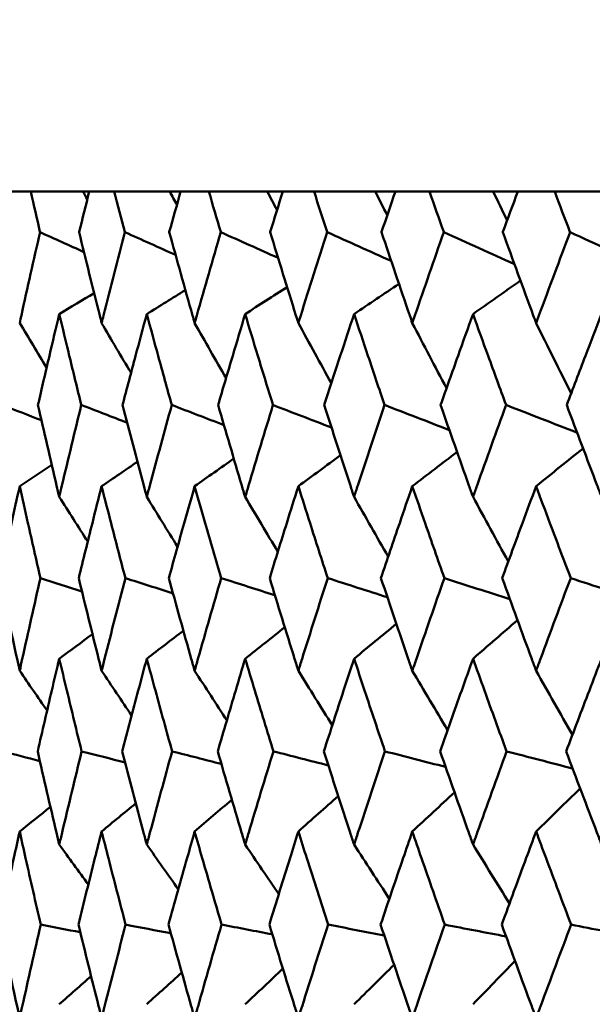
# Model space of a CAD drawing. Header units: millimetres. Extents: x 172 to 1631, y 500 to 2693.
# Tile 46 of 218: x 415.8 to 419.46, y 733.5 to 739.8. Entities that reach past the tile are written whole.
import ezdxf

# ---------------------------------------------------------------- set-up
doc = ezdxf.new("R2010")
doc.units = ezdxf.units.MM
doc.header["$LTSCALE"] = 10
doc.layers.add('Widoczne (ISO)', color=7, linetype='Continuous', lineweight=50)

msp = doc.modelspace()

# ---------------------------------------------------------------- linework, layer by layer
at = {"layer": 'Widoczne (ISO)'}
for p, q in [((415.8729, 738.6986), (415.733, 738.6986)), ((415.8729, 738.6986), (416.2065, 738.6986)), ((416.2065, 738.6986), (416.2464, 738.6986)), ((416.407, 738.6986), (416.2464, 738.6986)), ((416.407, 738.6986), (416.7613, 738.6986)), ((416.7613, 738.6986), (416.8309, 738.6986)), ((417.0114, 738.6986), (416.8309, 738.6986)), ((417.0114, 738.6986), (417.385, 738.6986)), ((417.385, 738.6986), (417.484, 738.6986)), ((417.6838, 738.6986), (417.484, 738.6986)), ((417.6838, 738.6986), (418.0752, 738.6986)), ((418.0752, 738.6986), (418.2033, 738.6986)), ((418.4215, 738.6986), (418.2033, 738.6986)), ((418.4215, 738.6986), (418.8292, 738.6986)), ((418.8292, 738.6986), (418.9858, 738.6986)), ((419.2217, 738.6986), (418.9858, 738.6986)), ((419.2217, 738.6986), (419.6439, 738.6986))]:
    msp.add_line(p, q, dxfattribs=at)
msp.add_circle((434.2343, 768.6986), 50, dxfattribs=at)
for points, knots in [([(415.9323, 738.4393), (415.9322, 738.4399), (415.9321, 738.4404), (415.9121, 738.5268), (415.8925, 738.6127), (415.8729, 738.6986)], [0.02951568, 0.02951568, 0.02951568, 0.02951568, 0.02969929, 0.02969929, 0.05939589, 0.05939589, 0.05939589, 0.05939589]), ([(416.2464, 738.6986), (416.2249, 738.6127), (416.2036, 738.5268), (416.1823, 738.4404), (416.1821, 738.4399), (416.182, 738.4393)], [0, 0, 0, 0, 0.02969567, 0.02969567, 0.02988021, 0.02988021, 0.02988021, 0.02988021]), ([(416.4748, 738.4393), (416.4747, 738.4399), (416.4745, 738.4404), (416.4518, 738.5268), (416.4293, 738.6127), (416.407, 738.6986)], [0.02951568, 0.02951568, 0.02951568, 0.02951568, 0.02969929, 0.02969929, 0.05939589, 0.05939589, 0.05939589, 0.05939589]), ([(416.8309, 738.6986), (416.8066, 738.6127), (416.7826, 738.5268), (416.7585, 738.4404), (416.7583, 738.4399), (416.7582, 738.4393)], [0, 0, 0, 0, 0.02969567, 0.02969567, 0.02988021, 0.02988021, 0.02988021, 0.02988021]), ([(417.0874, 738.4393), (417.0873, 738.4399), (417.0871, 738.4404), (417.0616, 738.5268), (417.0365, 738.6127), (417.0114, 738.6986)], [0.02951568, 0.02951568, 0.02951568, 0.02951568, 0.02969929, 0.02969929, 0.05939589, 0.05939589, 0.05939589, 0.05939589]), ([(417.484, 738.6986), (417.4572, 738.6127), (417.4304, 738.5268), (417.4037, 738.4404), (417.4035, 738.4399), (417.4034, 738.4393)], [0, 0, 0, 0, 0.02969567, 0.02969567, 0.02988021, 0.02988021, 0.02988021, 0.02988021]), ([(417.7677, 738.4393), (417.7675, 738.4399), (417.7673, 738.4404), (417.7392, 738.5268), (417.7115, 738.6127), (417.6838, 738.6986)], [0.02951568, 0.02951568, 0.02951568, 0.02951568, 0.02969929, 0.02969929, 0.05939589, 0.05939589, 0.05939589, 0.05939589]), ([(418.2033, 738.6986), (418.1739, 738.6127), (418.1446, 738.5268), (418.1153, 738.4404), (418.1151, 738.4399), (418.1149, 738.4393)], [0, 0, 0, 0, 0.02969567, 0.02969567, 0.02988021, 0.02988021, 0.02988021, 0.02988021]), ([(418.5129, 738.4393), (418.5127, 738.4399), (418.5125, 738.4404), (418.482, 738.5268), (418.4517, 738.6127), (418.4215, 738.6986)], [0.02951568, 0.02951568, 0.02951568, 0.02951568, 0.02969929, 0.02969929, 0.05939589, 0.05939589, 0.05939589, 0.05939589]), ([(418.9858, 738.6986), (418.954, 738.6127), (418.9223, 738.5268), (418.8905, 738.4404), (418.8903, 738.4399), (418.8901, 738.4393)], [0, 0, 0, 0, 0.02969567, 0.02969567, 0.02988021, 0.02988021, 0.02988021, 0.02988021]), ([(419.3202, 738.4393), (419.32, 738.4399), (419.3198, 738.4404), (419.2868, 738.5268), (419.2542, 738.6127), (419.2217, 738.6986)], [0.02951568, 0.02951568, 0.02951568, 0.02951568, 0.02969929, 0.02969929, 0.05939589, 0.05939589, 0.05939589, 0.05939589]), ([(415.8022, 737.8583), (415.8058, 737.8745), (415.8093, 737.8908), (415.852, 738.0845), (415.8918, 738.2619), (415.9323, 738.4393)], [0.0853813, 0.0853813, 0.0853813, 0.0853813, 0.09097809, 0.09097809, 0.15214536, 0.15214536, 0.15214536, 0.15214536]), ([(416.182, 738.4393), (416.2252, 738.262), (416.2691, 738.0847), (416.3178, 737.891), (416.3219, 737.8746), (416.326, 737.8583)], [0.0297954, 0.0297954, 0.0297954, 0.0297954, 0.09092493, 0.09092493, 0.09655955, 0.09655955, 0.09655955, 0.09655955]), ([(416.326, 737.8583), (416.3301, 737.8745), (416.3342, 737.8908), (416.3831, 738.0845), (416.4286, 738.2619), (416.4748, 738.4393)], [0.0853813, 0.0853813, 0.0853813, 0.0853813, 0.09097809, 0.09097809, 0.15214536, 0.15214536, 0.15214536, 0.15214536]), ([(416.7582, 738.4393), (416.807, 738.262), (416.8565, 738.0847), (416.9112, 737.891), (416.9158, 737.8746), (416.9205, 737.8583)], [0.0297954, 0.0297954, 0.0297954, 0.0297954, 0.09092493, 0.09092493, 0.09655955, 0.09655955, 0.09655955, 0.09655955]), ([(416.9205, 737.8583), (416.9251, 737.8745), (416.9297, 737.8908), (416.9847, 738.0845), (417.0357, 738.2619), (417.0874, 738.4393)], [0.0853813, 0.0853813, 0.0853813, 0.0853813, 0.09097809, 0.09097809, 0.15214536, 0.15214536, 0.15214536, 0.15214536]), ([(417.4034, 738.4393), (417.4576, 738.262), (417.5124, 738.0847), (417.573, 737.891), (417.5781, 737.8746), (417.5833, 737.8583)], [0.0297954, 0.0297954, 0.0297954, 0.0297954, 0.09092493, 0.09092493, 0.09655955, 0.09655955, 0.09655955, 0.09655955]), ([(417.5833, 737.8583), (417.5884, 737.8745), (417.5934, 737.8908), (417.6543, 738.0845), (417.7107, 738.2619), (417.7677, 738.4393)], [0.0853813, 0.0853813, 0.0853813, 0.0853813, 0.09097809, 0.09097809, 0.15214536, 0.15214536, 0.15214536, 0.15214536]), ([(418.1149, 738.4393), (418.1744, 738.262), (418.2344, 738.0847), (418.3006, 737.891), (418.3062, 737.8746), (418.3118, 737.8583)], [0.0297954, 0.0297954, 0.0297954, 0.0297954, 0.09092493, 0.09092493, 0.09655955, 0.09655955, 0.09655955, 0.09655955]), ([(418.3118, 737.8583), (418.3173, 737.8745), (418.3229, 737.8908), (418.3893, 738.0845), (418.4508, 738.2619), (418.5129, 738.4393)], [0.0853813, 0.0853813, 0.0853813, 0.0853813, 0.09097809, 0.09097809, 0.15214536, 0.15214536, 0.15214536, 0.15214536]), ([(418.8901, 738.4393), (418.9545, 738.262), (419.0195, 738.0847), (419.091, 737.891), (419.0971, 737.8746), (419.1031, 737.8583)], [0.0297954, 0.0297954, 0.0297954, 0.0297954, 0.09092493, 0.09092493, 0.09655955, 0.09655955, 0.09655955, 0.09655955]), ([(419.1031, 737.8583), (419.1091, 737.8745), (419.1151, 737.8908), (419.1869, 738.0845), (419.2533, 738.2619), (419.3202, 738.4393)], [0.0853813, 0.0853813, 0.0853813, 0.0853813, 0.09097809, 0.09097809, 0.15214536, 0.15214536, 0.15214536, 0.15214536]), ([(416.0551, 737.916), (416.0339, 737.8271), (416.0129, 737.7382), (415.9675, 737.5444), (415.9432, 737.4396), (415.9192, 737.3347)], [0.03078053, 0.03078053, 0.03078053, 0.03078053, 0.06149921, 0.06149921, 0.09773041, 0.09773041, 0.09773041, 0.09773041]), ([(416.1961, 737.3347), (416.1702, 737.4395), (416.1446, 737.5444), (416.0977, 737.7382), (416.0763, 737.8271), (416.0551, 737.916)], [0.02528165, 0.02528165, 0.02528165, 0.02528165, 0.06150593, 0.06150593, 0.09223152, 0.09223152, 0.09223152, 0.09223152]), ([(416.6145, 737.916), (416.5905, 737.8271), (416.5666, 737.7382), (416.515, 737.5444), (416.4873, 737.4396), (416.4598, 737.3347)], [0.03078053, 0.03078053, 0.03078053, 0.03078053, 0.06149921, 0.06149921, 0.09773041, 0.09773041, 0.09773041, 0.09773041]), ([(416.7741, 737.3347), (416.7449, 737.4395), (416.7159, 737.5444), (416.6628, 737.7382), (416.6386, 737.8271), (416.6145, 737.916)], [0.02528165, 0.02528165, 0.02528165, 0.02528165, 0.06150593, 0.06150593, 0.09223152, 0.09223152, 0.09223152, 0.09223152]), ([(417.2435, 737.916), (417.2167, 737.8271), (417.19, 737.7382), (417.1323, 737.5444), (417.1014, 737.4396), (417.0706, 737.3347)], [0.03078053, 0.03078053, 0.03078053, 0.03078053, 0.06149921, 0.06149921, 0.09773041, 0.09773041, 0.09773041, 0.09773041]), ([(417.421, 737.3347), (417.3886, 737.4395), (417.3564, 737.5444), (417.2973, 737.7382), (417.2703, 737.8271), (417.2435, 737.916)], [0.02528165, 0.02528165, 0.02528165, 0.02528165, 0.06150593, 0.06150593, 0.09223152, 0.09223152, 0.09223152, 0.09223152]), ([(417.9395, 737.916), (417.91, 737.8271), (417.8807, 737.7382), (417.8172, 737.5444), (417.7831, 737.4396), (417.7492, 737.3347)], [0.03078053, 0.03078053, 0.03078053, 0.03078053, 0.06149921, 0.06149921, 0.09773041, 0.09773041, 0.09773041, 0.09773041]), ([(418.1343, 737.3347), (418.0988, 737.4395), (418.0635, 737.5444), (417.9986, 737.7382), (417.969, 737.8271), (417.9395, 737.916)], [0.02528165, 0.02528165, 0.02528165, 0.02528165, 0.06150593, 0.06150593, 0.09223152, 0.09223152, 0.09223152, 0.09223152]), ([(418.6998, 737.916), (418.6678, 737.8271), (418.6359, 737.7382), (418.5668, 737.5444), (418.5297, 737.4396), (418.4927, 737.3347)], [0.03078053, 0.03078053, 0.03078053, 0.03078053, 0.06149921, 0.06149921, 0.09773041, 0.09773041, 0.09773041, 0.09773041]), ([(418.9111, 737.3347), (418.8726, 737.4395), (418.8344, 737.5444), (418.764, 737.7382), (418.7318, 737.8271), (418.6998, 737.916)], [0.02528165, 0.02528165, 0.02528165, 0.02528165, 0.06150593, 0.06150593, 0.09223152, 0.09223152, 0.09223152, 0.09223152]), ([(419.5214, 737.916), (419.487, 737.8271), (419.4527, 737.7382), (419.3783, 737.5444), (419.3383, 737.4396), (419.2985, 737.3347)], [0.03078053, 0.03078053, 0.03078053, 0.03078053, 0.06149921, 0.06149921, 0.09773041, 0.09773041, 0.09773041, 0.09773041]), ([(415.9192, 737.3347), (415.9581, 737.1632), (415.9978, 736.9916), (416.0437, 736.7958), (416.0494, 736.7716), (416.0551, 736.7473)], [0.02983351, 0.02983351, 0.02983351, 0.02983351, 0.0889495, 0.0889495, 0.09731113, 0.09731113, 0.09731113, 0.09731113]), ([(416.0551, 736.7473), (416.0608, 736.7715), (416.0665, 736.7956), (416.1129, 736.9914), (416.1542, 737.1631), (416.1961, 737.3347)], [0.0806421, 0.0806421, 0.0806421, 0.0806421, 0.08897282, 0.08897282, 0.14811965, 0.14811965, 0.14811965, 0.14811965]), ([(416.4598, 737.3347), (416.5043, 737.1632), (416.5494, 736.9916), (416.6016, 736.7958), (416.608, 736.7716), (416.6145, 736.7473)], [0.02983351, 0.02983351, 0.02983351, 0.02983351, 0.0889495, 0.0889495, 0.09731113, 0.09731113, 0.09731113, 0.09731113]), ([(416.6145, 736.7473), (416.621, 736.7715), (416.6275, 736.7956), (416.6801, 736.9914), (416.7268, 737.1631), (416.7741, 737.3347)], [0.0806421, 0.0806421, 0.0806421, 0.0806421, 0.08897282, 0.08897282, 0.14811965, 0.14811965, 0.14811965, 0.14811965]), ([(417.0706, 737.3347), (417.1204, 737.1632), (417.1708, 736.9916), (417.229, 736.7958), (417.2362, 736.7716), (417.2435, 736.7473)], [0.02983351, 0.02983351, 0.02983351, 0.02983351, 0.0889495, 0.0889495, 0.09731113, 0.09731113, 0.09731113, 0.09731113]), ([(417.2435, 736.7473), (417.2507, 736.7715), (417.2579, 736.7956), (417.3165, 736.9914), (417.3685, 737.1631), (417.421, 737.3347)], [0.0806421, 0.0806421, 0.0806421, 0.0806421, 0.08897282, 0.08897282, 0.14811965, 0.14811965, 0.14811965, 0.14811965]), ([(417.7492, 737.3347), (417.8041, 737.1632), (417.8596, 736.9916), (417.9236, 736.7958), (417.9315, 736.7716), (417.9395, 736.7473)], [0.02983351, 0.02983351, 0.02983351, 0.02983351, 0.0889495, 0.0889495, 0.09731113, 0.09731113, 0.09731113, 0.09731113]), ([(417.9395, 736.7473), (417.9474, 736.7715), (417.9553, 736.7956), (418.0197, 736.9914), (418.0767, 737.1631), (418.1343, 737.3347)], [0.0806421, 0.0806421, 0.0806421, 0.0806421, 0.08897282, 0.08897282, 0.14811965, 0.14811965, 0.14811965, 0.14811965]), ([(418.4927, 737.3347), (418.5526, 737.1632), (418.613, 736.9916), (418.6825, 736.7958), (418.6911, 736.7716), (418.6998, 736.7473)], [0.02983351, 0.02983351, 0.02983351, 0.02983351, 0.0889495, 0.0889495, 0.09731113, 0.09731113, 0.09731113, 0.09731113]), ([(418.6998, 736.7473), (418.7084, 736.7715), (418.717, 736.7956), (418.7869, 736.9914), (418.8487, 737.1631), (418.9111, 737.3347)], [0.0806421, 0.0806421, 0.0806421, 0.0806421, 0.08897282, 0.08897282, 0.14811965, 0.14811965, 0.14811965, 0.14811965]), ([(419.2985, 737.3347), (419.363, 737.1632), (419.428, 736.9916), (419.5028, 736.7958), (419.5121, 736.7716), (419.5214, 736.7473)], [0.02983351, 0.02983351, 0.02983351, 0.02983351, 0.0889495, 0.0889495, 0.09731113, 0.09731113, 0.09731113, 0.09731113]), ([(415.8022, 736.8156), (415.7848, 736.7372), (415.7676, 736.6587), (415.725, 736.4629), (415.6997, 736.3455), (415.6748, 736.2282)], [0.03448054, 0.03448054, 0.03448054, 0.03448054, 0.06157222, 0.06157222, 0.10209717, 0.10209717, 0.10209717, 0.10209717]), ([(415.9347, 736.2282), (415.9078, 736.3455), (415.8811, 736.4629), (415.8371, 736.6587), (415.8196, 736.7372), (415.8022, 736.8156)], [0.02104899, 0.02104899, 0.02104899, 0.02104899, 0.0615671, 0.0615671, 0.08866561, 0.08866561, 0.08866561, 0.08866561]), ([(416.326, 736.8156), (416.3061, 736.7372), (416.2863, 736.6587), (416.2373, 736.4629), (416.2082, 736.3455), (416.1794, 736.2282)], [0.03448054, 0.03448054, 0.03448054, 0.03448054, 0.06157222, 0.06157222, 0.10209717, 0.10209717, 0.10209717, 0.10209717]), ([(416.4776, 736.2282), (416.4468, 736.3455), (416.4163, 736.4629), (416.366, 736.6587), (416.3459, 736.7372), (416.326, 736.8156)], [0.02104899, 0.02104899, 0.02104899, 0.02104899, 0.0615671, 0.0615671, 0.08866561, 0.08866561, 0.08866561, 0.08866561]), ([(416.9205, 736.8156), (416.8981, 736.7372), (416.8758, 736.6587), (416.8206, 736.4629), (416.7878, 736.3455), (416.7553, 736.2282)], [0.03448054, 0.03448054, 0.03448054, 0.03448054, 0.06157222, 0.06157222, 0.10209717, 0.10209717, 0.10209717, 0.10209717]), ([(417.0905, 736.2282), (417.0561, 736.3455), (417.0219, 736.4629), (416.9654, 736.6587), (416.9429, 736.7372), (416.9205, 736.8156)], [0.02104899, 0.02104899, 0.02104899, 0.02104899, 0.0615671, 0.0615671, 0.08866561, 0.08866561, 0.08866561, 0.08866561]), ([(417.5833, 736.8156), (417.5585, 736.7372), (417.5338, 736.6587), (417.4726, 736.4629), (417.4362, 736.3455), (417.4001, 736.2282)], [0.03448054, 0.03448054, 0.03448054, 0.03448054, 0.06157222, 0.06157222, 0.10209717, 0.10209717, 0.10209717, 0.10209717]), ([(417.7711, 736.2282), (417.7331, 736.3455), (417.6954, 736.4629), (417.633, 736.6587), (417.6081, 736.7372), (417.5833, 736.8156)], [0.02104899, 0.02104899, 0.02104899, 0.02104899, 0.0615671, 0.0615671, 0.08866561, 0.08866561, 0.08866561, 0.08866561]), ([(418.3118, 736.8156), (418.2847, 736.7372), (418.2578, 736.6587), (418.1908, 736.4629), (418.151, 736.3455), (418.1114, 736.2282)], [0.03448054, 0.03448054, 0.03448054, 0.03448054, 0.06157222, 0.06157222, 0.10209717, 0.10209717, 0.10209717, 0.10209717]), ([(418.5166, 736.2282), (418.4753, 736.3455), (418.4342, 736.4629), (418.3661, 736.6587), (418.3389, 736.7372), (418.3118, 736.8156)], [0.02104899, 0.02104899, 0.02104899, 0.02104899, 0.0615671, 0.0615671, 0.08866561, 0.08866561, 0.08866561, 0.08866561]), ([(419.1031, 736.8156), (419.0739, 736.7372), (419.0447, 736.6587), (418.9723, 736.4629), (418.9292, 736.3455), (418.8863, 736.2282)], [0.03448054, 0.03448054, 0.03448054, 0.03448054, 0.06157222, 0.06157222, 0.10209717, 0.10209717, 0.10209717, 0.10209717]), ([(419.3242, 736.2282), (419.2796, 736.3455), (419.2353, 736.4629), (419.1618, 736.6587), (419.1324, 736.7372), (419.1031, 736.8156)], [0.02104899, 0.02104899, 0.02104899, 0.02104899, 0.0615671, 0.0615671, 0.08866561, 0.08866561, 0.08866561, 0.08866561]), ([(415.6748, 736.2282), (415.7111, 736.056), (415.748, 735.8838), (415.7911, 735.6863), (415.7967, 735.6611), (415.8022, 735.6359)], [0.02530969, 0.02530969, 0.02530969, 0.02530969, 0.08465152, 0.08465152, 0.09334823, 0.09334823, 0.09334823, 0.09334823]), ([(415.8022, 735.6359), (415.8077, 735.661), (415.8133, 735.6862), (415.8568, 735.8836), (415.8954, 736.0559), (415.9347, 736.2282)], [0.07597559, 0.07597559, 0.07597559, 0.07597559, 0.08464777, 0.08464777, 0.14401425, 0.14401425, 0.14401425, 0.14401425]), ([(416.1794, 736.2282), (416.2213, 736.056), (416.2638, 735.8838), (416.3133, 735.6863), (416.3196, 735.6611), (416.326, 735.6359)], [0.02530969, 0.02530969, 0.02530969, 0.02530969, 0.08465152, 0.08465152, 0.09334823, 0.09334823, 0.09334823, 0.09334823]), ([(416.326, 735.6359), (416.3323, 735.661), (416.3387, 735.6862), (416.3886, 735.8836), (416.4328, 736.0559), (416.4776, 736.2282)], [0.07597559, 0.07597559, 0.07597559, 0.07597559, 0.08464777, 0.08464777, 0.14401425, 0.14401425, 0.14401425, 0.14401425]), ([(416.7553, 736.2282), (416.8026, 736.056), (416.8505, 735.8838), (416.9062, 735.6863), (416.9133, 735.6611), (416.9205, 735.6359)], [0.02530969, 0.02530969, 0.02530969, 0.02530969, 0.08465152, 0.08465152, 0.09334823, 0.09334823, 0.09334823, 0.09334823]), ([(416.9205, 735.6359), (416.9276, 735.661), (416.9347, 735.6862), (416.9908, 735.8836), (417.0403, 736.0559), (417.0905, 736.2282)], [0.07597559, 0.07597559, 0.07597559, 0.07597559, 0.08464777, 0.08464777, 0.14401425, 0.14401425, 0.14401425, 0.14401425]), ([(417.4001, 736.2282), (417.4527, 736.056), (417.5058, 735.8838), (417.5675, 735.6863), (417.5754, 735.6611), (417.5833, 735.6359)], [0.02530969, 0.02530969, 0.02530969, 0.02530969, 0.08465152, 0.08465152, 0.09334823, 0.09334823, 0.09334823, 0.09334823]), ([(417.5833, 735.6359), (417.5911, 735.661), (417.599, 735.6862), (417.6611, 735.8836), (417.7158, 736.0559), (417.7711, 736.2282)], [0.07597559, 0.07597559, 0.07597559, 0.07597559, 0.08464777, 0.08464777, 0.14401425, 0.14401425, 0.14401425, 0.14401425]), ([(418.1114, 736.2282), (418.169, 736.056), (418.2272, 735.8838), (418.2945, 735.6863), (418.3031, 735.6611), (418.3118, 735.6359)], [0.02530969, 0.02530969, 0.02530969, 0.02530969, 0.08465152, 0.08465152, 0.09334823, 0.09334823, 0.09334823, 0.09334823]), ([(418.3118, 735.6359), (418.3204, 735.661), (418.329, 735.6862), (418.3967, 735.8836), (418.4564, 736.0559), (418.5166, 736.2282)], [0.07597559, 0.07597559, 0.07597559, 0.07597559, 0.08464777, 0.08464777, 0.14401425, 0.14401425, 0.14401425, 0.14401425]), ([(418.8863, 736.2282), (418.9487, 736.056), (419.0117, 735.8838), (419.0845, 735.6863), (419.0938, 735.6611), (419.1031, 735.6359)], [0.02530969, 0.02530969, 0.02530969, 0.02530969, 0.08465152, 0.08465152, 0.09334823, 0.09334823, 0.09334823, 0.09334823]), ([(419.1031, 735.6359), (419.1124, 735.661), (419.1217, 735.6862), (419.1949, 735.8836), (419.2593, 736.0559), (419.3242, 736.2282)], [0.07597559, 0.07597559, 0.07597559, 0.07597559, 0.08464777, 0.08464777, 0.14401425, 0.14401425, 0.14401425, 0.14401425]), ([(416.0551, 735.7129), (416.0391, 735.6452), (416.0231, 735.5776), (415.9769, 735.3802), (415.9468, 735.2504), (415.9172, 735.1207)], [0.03825175, 0.03825175, 0.03825175, 0.03825175, 0.06160817, 0.06160817, 0.10638617, 0.10638617, 0.10638617, 0.10638617]), ([(416.1982, 735.1207), (416.1663, 735.2504), (416.1348, 735.3801), (416.0874, 735.5775), (416.0712, 735.6452), (416.0551, 735.7129)], [0.01681985, 0.01681985, 0.01681985, 0.01681985, 0.06159108, 0.06159108, 0.08495433, 0.08495433, 0.08495433, 0.08495433]), ([(416.6145, 735.7129), (416.5963, 735.6452), (416.5782, 735.5776), (416.5256, 735.3802), (416.4914, 735.2504), (416.4576, 735.1207)], [0.03825175, 0.03825175, 0.03825175, 0.03825175, 0.06160817, 0.06160817, 0.10638617, 0.10638617, 0.10638617, 0.10638617]), ([(416.7765, 735.1207), (416.7405, 735.2504), (416.7048, 735.3801), (416.6511, 735.5775), (416.6328, 735.6452), (416.6145, 735.7129)], [0.01681985, 0.01681985, 0.01681985, 0.01681985, 0.06159108, 0.06159108, 0.08495433, 0.08495433, 0.08495433, 0.08495433]), ([(417.2435, 735.7129), (417.2232, 735.6452), (417.2029, 735.5776), (417.1442, 735.3802), (417.106, 735.2504), (417.0681, 735.1207)], [0.03825175, 0.03825175, 0.03825175, 0.03825175, 0.06160817, 0.06160817, 0.10638617, 0.10638617, 0.10638617, 0.10638617]), ([(417.4237, 735.1207), (417.3837, 735.2504), (417.344, 735.3801), (417.2842, 735.5775), (417.2638, 735.6452), (417.2435, 735.7129)], [0.01681985, 0.01681985, 0.01681985, 0.01681985, 0.06159108, 0.06159108, 0.08495433, 0.08495433, 0.08495433, 0.08495433]), ([(417.9395, 735.7129), (417.9171, 735.6452), (417.8949, 735.5776), (417.8303, 735.3802), (417.7882, 735.2504), (417.7464, 735.1207)], [0.03825175, 0.03825175, 0.03825175, 0.03825175, 0.06160817, 0.06160817, 0.10638617, 0.10638617, 0.10638617, 0.10638617]), ([(418.1372, 735.1207), (418.0934, 735.2504), (418.0499, 735.3801), (417.9843, 735.5775), (417.9618, 735.6452), (417.9395, 735.7129)], [0.01681985, 0.01681985, 0.01681985, 0.01681985, 0.06159108, 0.06159108, 0.08495433, 0.08495433, 0.08495433, 0.08495433]), ([(418.6998, 735.7129), (418.6755, 735.6452), (418.6514, 735.5776), (418.5811, 735.3802), (418.5352, 735.2504), (418.4897, 735.1207)], [0.03825175, 0.03825175, 0.03825175, 0.03825175, 0.06160817, 0.06160817, 0.10638617, 0.10638617, 0.10638617, 0.10638617]), ([(418.9143, 735.1207), (418.8668, 735.2504), (418.8197, 735.3801), (418.7484, 735.5775), (418.7241, 735.6452), (418.6998, 735.7129)], [0.01681985, 0.01681985, 0.01681985, 0.01681985, 0.06159108, 0.06159108, 0.08495433, 0.08495433, 0.08495433, 0.08495433]), ([(419.5214, 735.7129), (419.4953, 735.6452), (419.4693, 735.5776), (419.3937, 735.3802), (419.3443, 735.2504), (419.2952, 735.1207)], [0.03825175, 0.03825175, 0.03825175, 0.03825175, 0.06160817, 0.06160817, 0.10638617, 0.10638617, 0.10638617, 0.10638617]), ([(415.9172, 735.1207), (415.9565, 734.9477), (415.9964, 734.7747), (416.0431, 734.5761), (416.0491, 734.5505), (416.0551, 734.5249)], [0.02053386, 0.02053386, 0.02053386, 0.02053386, 0.08016461, 0.08016461, 0.08898694, 0.08898694, 0.08898694, 0.08898694]), ([(416.0551, 734.5249), (416.0611, 734.5504), (416.0672, 734.576), (416.1142, 734.7746), (416.1559, 734.9476), (416.1982, 735.1207)], [0.07138254, 0.07138254, 0.07138254, 0.07138254, 0.08018544, 0.08018544, 0.13983561, 0.13983561, 0.13983561, 0.13983561]), ([(416.4576, 735.1207), (416.5024, 734.9477), (416.5479, 734.7747), (416.6008, 734.5761), (416.6077, 734.5505), (416.6145, 734.5249)], [0.02053386, 0.02053386, 0.02053386, 0.02053386, 0.08016461, 0.08016461, 0.08898694, 0.08898694, 0.08898694, 0.08898694]), ([(416.6145, 734.5249), (416.6214, 734.5504), (416.6282, 734.576), (416.6816, 734.7746), (416.7287, 734.9476), (416.7765, 735.1207)], [0.07138254, 0.07138254, 0.07138254, 0.07138254, 0.08018544, 0.08018544, 0.13983561, 0.13983561, 0.13983561, 0.13983561]), ([(417.0681, 735.1207), (417.1183, 734.9477), (417.1691, 734.7747), (417.2282, 734.5761), (417.2358, 734.5505), (417.2435, 734.5249)], [0.02053386, 0.02053386, 0.02053386, 0.02053386, 0.08016461, 0.08016461, 0.08898694, 0.08898694, 0.08898694, 0.08898694]), ([(417.2435, 734.5249), (417.2511, 734.5504), (417.2587, 734.576), (417.3182, 734.7746), (417.3706, 734.9476), (417.4237, 735.1207)], [0.07138254, 0.07138254, 0.07138254, 0.07138254, 0.08018544, 0.08018544, 0.13983561, 0.13983561, 0.13983561, 0.13983561]), ([(417.7464, 735.1207), (417.8018, 734.9477), (417.8577, 734.7747), (417.9227, 734.5761), (417.9311, 734.5505), (417.9395, 734.5249)], [0.02053386, 0.02053386, 0.02053386, 0.02053386, 0.08016461, 0.08016461, 0.08898694, 0.08898694, 0.08898694, 0.08898694]), ([(417.9395, 734.5249), (417.9479, 734.5504), (417.9562, 734.576), (418.0216, 734.7746), (418.0791, 734.9476), (418.1372, 735.1207)], [0.07138254, 0.07138254, 0.07138254, 0.07138254, 0.08018544, 0.08018544, 0.13983561, 0.13983561, 0.13983561, 0.13983561]), ([(418.4897, 735.1207), (418.5501, 734.9477), (418.611, 734.7747), (418.6816, 734.5761), (418.6907, 734.5505), (418.6998, 734.5249)], [0.02053386, 0.02053386, 0.02053386, 0.02053386, 0.08016461, 0.08016461, 0.08898694, 0.08898694, 0.08898694, 0.08898694]), ([(418.6998, 734.5249), (418.7089, 734.5504), (418.718, 734.576), (418.789, 734.7746), (418.8513, 734.9476), (418.9143, 735.1207)], [0.07138254, 0.07138254, 0.07138254, 0.07138254, 0.08018544, 0.08018544, 0.13983561, 0.13983561, 0.13983561, 0.13983561]), ([(419.2952, 735.1207), (419.3603, 734.9477), (419.4259, 734.7747), (419.5018, 734.5761), (419.5116, 734.5505), (419.5214, 734.5249)], [0.02053386, 0.02053386, 0.02053386, 0.02053386, 0.08016461, 0.08016461, 0.08898694, 0.08898694, 0.08898694, 0.08898694]), ([(415.8022, 734.6087), (415.7897, 734.5522), (415.7773, 734.4957), (415.734, 734.2972), (415.7035, 734.1552), (415.6734, 734.0132)], [0.04208868, 0.04208868, 0.04208868, 0.04208868, 0.06158988, 0.06158988, 0.11059803, 0.11059803, 0.11059803, 0.11059803]), ([(415.9363, 734.0132), (415.9037, 734.1552), (415.8715, 734.2971), (415.8272, 734.4956), (415.8147, 734.5522), (415.8022, 734.6087)], [0.01259731, 0.01259731, 0.01259731, 0.01259731, 0.06159863, 0.06159863, 0.08110666, 0.08110666, 0.08110666, 0.08110666]), ([(416.326, 734.6087), (416.3117, 734.5522), (416.2974, 734.4957), (416.2477, 734.2972), (416.2125, 734.1552), (416.1778, 734.0132)], [0.04208868, 0.04208868, 0.04208868, 0.04208868, 0.06158988, 0.06158988, 0.11059803, 0.11059803, 0.11059803, 0.11059803]), ([(416.4794, 734.0132), (416.4422, 734.1552), (416.4054, 734.2971), (416.3547, 734.4956), (416.3403, 734.5522), (416.326, 734.6087)], [0.01259731, 0.01259731, 0.01259731, 0.01259731, 0.06159863, 0.06159863, 0.08110666, 0.08110666, 0.08110666, 0.08110666]), ([(416.9205, 734.6087), (416.9044, 734.5522), (416.8884, 734.4957), (416.8323, 734.2972), (416.7926, 734.1552), (416.7534, 734.0132)], [0.04208868, 0.04208868, 0.04208868, 0.04208868, 0.06158988, 0.06158988, 0.11059803, 0.11059803, 0.11059803, 0.11059803]), ([(417.0925, 734.0132), (417.0509, 734.1552), (417.0097, 734.2971), (416.9527, 734.4956), (416.9366, 734.5522), (416.9205, 734.6087)], [0.01259731, 0.01259731, 0.01259731, 0.01259731, 0.06159863, 0.06159863, 0.08110666, 0.08110666, 0.08110666, 0.08110666]), ([(417.5833, 734.6087), (417.5655, 734.5522), (417.5477, 734.4957), (417.4856, 734.2972), (417.4416, 734.1552), (417.398, 734.0132)], [0.04208868, 0.04208868, 0.04208868, 0.04208868, 0.06158988, 0.06158988, 0.11059803, 0.11059803, 0.11059803, 0.11059803]), ([(417.7733, 734.0132), (417.7274, 734.1552), (417.6819, 734.2971), (417.6189, 734.4956), (417.6011, 734.5522), (417.5833, 734.6087)], [0.01259731, 0.01259731, 0.01259731, 0.01259731, 0.06159863, 0.06159863, 0.08110666, 0.08110666, 0.08110666, 0.08110666]), ([(418.3118, 734.6087), (418.2923, 734.5522), (418.2729, 734.4957), (418.2051, 734.2972), (418.1569, 734.1552), (418.1091, 734.0132)], [0.04208868, 0.04208868, 0.04208868, 0.04208868, 0.06158988, 0.06158988, 0.11059803, 0.11059803, 0.11059803, 0.11059803]), ([(418.519, 734.0132), (418.4691, 734.1552), (418.4195, 734.2971), (418.3507, 734.4956), (418.3312, 734.5522), (418.3118, 734.6087)], [0.01259731, 0.01259731, 0.01259731, 0.01259731, 0.06159863, 0.06159863, 0.08110666, 0.08110666, 0.08110666, 0.08110666]), ([(419.1031, 734.6087), (419.0821, 734.5522), (419.0612, 734.4957), (418.9877, 734.2972), (418.9356, 734.1552), (418.8838, 734.0132)], [0.04208868, 0.04208868, 0.04208868, 0.04208868, 0.06158988, 0.06158988, 0.11059803, 0.11059803, 0.11059803, 0.11059803]), ([(419.3268, 734.0132), (419.2729, 734.1552), (419.2195, 734.2971), (419.1452, 734.4956), (419.1242, 734.5522), (419.1031, 734.6087)], [0.01259731, 0.01259731, 0.01259731, 0.01259731, 0.06159863, 0.06159863, 0.08110666, 0.08110666, 0.08110666, 0.08110666]), ([(415.6734, 734.0132), (415.7101, 733.8391), (415.7475, 733.6651), (415.7911, 733.4658), (415.7966, 733.4405), (415.8022, 733.4152)], [0.01556037, 0.01556037, 0.01556037, 0.01556037, 0.07555527, 0.07555527, 0.08428623, 0.08428623, 0.08428623, 0.08428623]), ([(415.8022, 733.4152), (415.8078, 733.4404), (415.8133, 733.4657), (415.8574, 733.665), (415.8965, 733.8391), (415.9363, 734.0132)], [0.06686277, 0.06686277, 0.06686277, 0.06686277, 0.07557848, 0.07557848, 0.13558897, 0.13558897, 0.13558897, 0.13558897]), ([(416.1778, 734.0132), (416.2201, 733.8391), (416.2632, 733.6651), (416.3132, 733.4658), (416.3196, 733.4405), (416.326, 733.4152)], [0.01556037, 0.01556037, 0.01556037, 0.01556037, 0.07555527, 0.07555527, 0.08428623, 0.08428623, 0.08428623, 0.08428623]), ([(416.326, 733.4152), (416.3324, 733.4404), (416.3388, 733.4657), (416.3893, 733.665), (416.434, 733.8391), (416.4794, 734.0132)], [0.06686277, 0.06686277, 0.06686277, 0.06686277, 0.07557848, 0.07557848, 0.13558897, 0.13558897, 0.13558897, 0.13558897]), ([(416.7534, 734.0132), (416.8013, 733.8391), (416.8498, 733.6651), (416.9061, 733.4658), (416.9133, 733.4405), (416.9205, 733.4152)], [0.01556037, 0.01556037, 0.01556037, 0.01556037, 0.07555527, 0.07555527, 0.08428623, 0.08428623, 0.08428623, 0.08428623]), ([(416.9205, 733.4152), (416.9276, 733.4404), (416.9348, 733.4657), (416.9916, 733.665), (417.0417, 733.8391), (417.0925, 734.0132)], [0.06686277, 0.06686277, 0.06686277, 0.06686277, 0.07557848, 0.07557848, 0.13558897, 0.13558897, 0.13558897, 0.13558897]), ([(417.398, 734.0132), (417.4512, 733.8391), (417.505, 733.6651), (417.5674, 733.4658), (417.5753, 733.4405), (417.5833, 733.4152)], [0.01556037, 0.01556037, 0.01556037, 0.01556037, 0.07555527, 0.07555527, 0.08428623, 0.08428623, 0.08428623, 0.08428623]), ([(417.5833, 733.4152), (417.5912, 733.4404), (417.5991, 733.4657), (417.6619, 733.665), (417.7173, 733.8391), (417.7733, 734.0132)], [0.06686277, 0.06686277, 0.06686277, 0.06686277, 0.07557848, 0.07557848, 0.13558897, 0.13558897, 0.13558897, 0.13558897]), ([(418.1091, 734.0132), (418.1674, 733.8391), (418.2263, 733.6651), (418.2944, 733.4658), (418.3031, 733.4405), (418.3118, 733.4152)], [0.01556037, 0.01556037, 0.01556037, 0.01556037, 0.07555527, 0.07555527, 0.08428623, 0.08428623, 0.08428623, 0.08428623]), ([(418.3118, 733.4152), (418.3204, 733.4404), (418.3291, 733.4657), (418.3977, 733.665), (418.4581, 733.8391), (418.519, 734.0132)], [0.06686277, 0.06686277, 0.06686277, 0.06686277, 0.07557848, 0.07557848, 0.13558897, 0.13558897, 0.13558897, 0.13558897]), ([(418.8838, 734.0132), (418.947, 733.8391), (419.0107, 733.6651), (419.0844, 733.4658), (419.0937, 733.4405), (419.1031, 733.4152)], [0.01556037, 0.01556037, 0.01556037, 0.01556037, 0.07555527, 0.07555527, 0.08428623, 0.08428623, 0.08428623, 0.08428623]), ([(419.1031, 733.4152), (419.1125, 733.4404), (419.1219, 733.4657), (419.1959, 733.665), (419.2611, 733.8391), (419.3268, 734.0132)], [0.06686277, 0.06686277, 0.06686277, 0.06686277, 0.07557848, 0.07557848, 0.13558897, 0.13558897, 0.13558897, 0.13558897])]:
    msp.add_open_spline(points, degree=3, knots=knots, dxfattribs=at)
for points in [[(416.2065, 738.6986), (416.2157, 738.6823), (416.225, 738.6659), (416.2342, 738.6496)], [(416.7613, 738.6986), (416.7766, 738.6706), (416.7919, 738.6426), (416.8072, 738.6146)], [(417.385, 738.6986), (417.4057, 738.6593), (417.4265, 738.62), (417.4472, 738.5807)], [(418.0752, 738.6986), (418.1007, 738.6482), (418.1262, 738.5979), (418.1517, 738.5475)], [(418.8292, 738.6986), (418.8587, 738.6373), (418.8883, 738.5761), (418.9179, 738.5148)], [(416.2131, 738.3124), (416.1195, 738.3547), (416.0259, 738.397), (415.9323, 738.4393)], [(416.7984, 738.2939), (416.6905, 738.3423), (416.5827, 738.3908), (416.4748, 738.4393)], [(417.4538, 738.2749), (417.3317, 738.3297), (417.2095, 738.3845), (417.0874, 738.4393)], [(418.1768, 738.2553), (418.0404, 738.3166), (417.9041, 738.378), (417.7677, 738.4393)], [(418.9646, 738.2349), (418.814, 738.3031), (418.6635, 738.3712), (418.5129, 738.4393)], [(419.8142, 738.2135), (419.6495, 738.2888), (419.4849, 738.364), (419.3202, 738.4393)], [(418.6998, 737.916), (418.8009, 737.9873), (418.902, 738.0586), (419.0031, 738.1298)], [(416.6145, 737.916), (416.6967, 737.9671), (416.7788, 738.0182), (416.861, 738.0692)], [(417.2435, 737.916), (417.3328, 737.9736), (417.4221, 738.0312), (417.5114, 738.0887)], [(417.9395, 737.916), (418.0351, 737.9803), (418.1307, 738.0446), (418.2264, 738.1088)], [(416.0551, 737.916), (416.1294, 737.9608), (416.2036, 738.0055), (416.2779, 738.0502)], [(415.8022, 737.8583), (415.8595, 737.7634), (415.9169, 737.6687), (415.9745, 737.574)], [(416.326, 737.8583), (416.3884, 737.7519), (416.451, 737.6457), (416.5138, 737.5396)], [(416.9205, 737.8583), (416.9871, 737.7408), (417.054, 737.6234), (417.1211, 737.5062)], [(417.5833, 737.8583), (417.6533, 737.7299), (417.7237, 737.6016), (417.7942, 737.4735)], [(418.3118, 737.8583), (418.3844, 737.7191), (418.4573, 737.5802), (418.5304, 737.4414)], [(419.1031, 737.8583), (419.1774, 737.7085), (419.252, 737.5588), (419.3269, 737.4094)], [(415.9415, 737.2368), (415.8574, 737.2694), (415.7733, 737.302), (415.6893, 737.3347)], [(416.4892, 737.2217), (416.3915, 737.2594), (416.2938, 737.297), (416.1961, 737.3347)], [(417.108, 737.2064), (416.9967, 737.2492), (416.8854, 737.2919), (416.7741, 737.3347)], [(417.7954, 737.1908), (417.6706, 737.2388), (417.5458, 737.2867), (417.421, 737.3347)], [(418.5487, 737.1746), (418.4106, 737.228), (418.2724, 737.2813), (418.1343, 737.3347)], [(419.3652, 737.1578), (419.2138, 737.2168), (419.0625, 737.2757), (418.9111, 737.3347)], [(419.1031, 736.8156), (419.2031, 736.8963), (419.3031, 736.9769), (419.4032, 737.0574)], [(416.9205, 736.8156), (417.0039, 736.8745), (417.0874, 736.9333), (417.1709, 736.9921)], [(417.5833, 736.8156), (417.6731, 736.8815), (417.7629, 736.9473), (417.8528, 737.0131)], [(418.3118, 736.8156), (418.4071, 736.8887), (418.5025, 736.9618), (418.5979, 737.0348)], [(415.8022, 736.8156), (415.8706, 736.8609), (415.9389, 736.9062), (416.0073, 736.9514)], [(416.326, 736.8156), (416.4023, 736.8676), (416.4786, 736.9196), (416.5549, 736.9716)], [(416.0551, 736.7473), (416.1156, 736.652), (416.1763, 736.5567), (416.237, 736.4616)], [(416.6145, 736.7473), (416.6799, 736.641), (416.7454, 736.5348), (416.8111, 736.4288)], [(417.2435, 736.7473), (417.3129, 736.6303), (417.3824, 736.5135), (417.4522, 736.3968)], [(417.9395, 736.7473), (418.012, 736.6198), (418.0848, 736.4924), (418.1577, 736.3652)], [(418.6998, 736.7473), (418.7746, 736.6093), (418.8497, 736.4715), (418.925, 736.3339)], [(416.2002, 736.1429), (416.1117, 736.1713), (416.0232, 736.1997), (415.9347, 736.2282)], [(416.7821, 736.1308), (416.6806, 736.1633), (416.5791, 736.1957), (416.4776, 736.2282)], [(417.4337, 736.1186), (417.3193, 736.1551), (417.2049, 736.1916), (417.0905, 736.2282)], [(418.1524, 736.106), (418.0253, 736.1467), (417.8982, 736.1874), (417.7711, 736.2282)], [(418.9354, 736.0931), (418.7958, 736.1381), (418.6562, 736.1831), (418.5166, 736.2282)], [(419.7797, 736.0796), (419.6279, 736.1291), (419.476, 736.1786), (419.3242, 736.2282)], [(417.2435, 735.7129), (417.3279, 735.7799), (417.4123, 735.8468), (417.4968, 735.9137)], [(417.9395, 735.7129), (418.0295, 735.7874), (418.1195, 735.8618), (418.2096, 735.9361)], [(418.6998, 735.7129), (418.7945, 735.7951), (418.8893, 735.8773), (418.9842, 735.9594)], [(416.0551, 735.7129), (416.1259, 735.7653), (416.1966, 735.8178), (416.2674, 735.8702)], [(416.6145, 735.7129), (416.6925, 735.7725), (416.7705, 735.8322), (416.8485, 735.8917)], [(415.8022, 735.6359), (415.8605, 735.551), (415.9188, 735.4662), (415.9773, 735.3815)], [(416.326, 735.6359), (416.3897, 735.5403), (416.4536, 735.4448), (416.5176, 735.3495)], [(416.9205, 735.6359), (416.9888, 735.5298), (417.0574, 735.4239), (417.126, 735.3182)], [(417.5833, 735.6359), (417.6554, 735.5195), (417.7277, 735.4034), (417.8002, 735.2873)], [(418.3118, 735.6359), (418.3868, 735.5093), (418.4621, 735.3829), (418.5376, 735.2567)], [(419.1031, 735.6359), (419.1802, 735.499), (419.2576, 735.3624), (419.3351, 735.226)], [(415.9313, 735.0589), (415.8512, 735.0795), (415.7712, 735.1001), (415.6911, 735.1207)], [(416.476, 735.0497), (416.3834, 735.0734), (416.2908, 735.097), (416.1982, 735.1207)], [(417.0915, 735.0404), (416.9865, 735.0672), (416.8815, 735.0939), (416.7765, 735.1207)], [(417.7752, 735.031), (417.658, 735.0609), (417.5408, 735.0908), (417.4237, 735.1207)], [(418.5245, 735.0213), (418.3954, 735.0544), (418.2663, 735.0876), (418.1372, 735.1207)], [(419.3364, 735.0113), (419.1957, 735.0478), (419.055, 735.0842), (418.9143, 735.1207)], [(418.3118, 734.6087), (418.4016, 734.6921), (418.4916, 734.7755), (418.5815, 734.8587)], [(419.1031, 734.6087), (419.197, 734.7003), (419.2909, 734.7919), (419.3848, 734.8834)], [(416.326, 734.6087), (416.3988, 734.6687), (416.4716, 734.7288), (416.5444, 734.7887)], [(416.9205, 734.6087), (416.9998, 734.6764), (417.0791, 734.744), (417.1585, 734.8116)], [(417.5833, 734.6087), (417.6683, 734.6841), (417.7533, 734.7595), (417.8384, 734.8349)], [(415.8022, 734.6087), (415.8677, 734.6612), (415.9332, 734.7136), (415.9987, 734.7661)], [(416.0551, 734.5249), (416.1169, 734.4395), (416.1788, 734.3542), (416.2408, 734.269)], [(416.6145, 734.5249), (416.6816, 734.4293), (416.7487, 734.3338), (416.816, 734.2385)], [(417.2435, 734.5249), (417.3149, 734.4193), (417.3865, 734.3138), (417.4582, 734.2084)], [(417.9395, 734.5249), (418.0145, 734.4093), (418.0896, 734.2939), (418.1649, 734.1786)], [(418.6998, 734.5249), (418.7775, 734.3993), (418.8553, 734.2739), (418.9333, 734.1487)], [(416.1896, 733.9646), (416.1052, 733.9808), (416.0207, 733.997), (415.9363, 734.0132)], [(416.7686, 733.958), (416.6722, 733.9764), (416.5758, 733.9948), (416.4794, 734.0132)], [(417.417, 733.9513), (417.3088, 733.9719), (417.2007, 733.9925), (417.0925, 734.0132)], [(418.1322, 733.9444), (418.0125, 733.9673), (417.8929, 733.9903), (417.7733, 734.0132)], [(418.9113, 733.9375), (418.7806, 733.9627), (418.6498, 733.9879), (418.519, 734.0132)], [(419.7515, 733.9302), (419.6099, 733.9579), (419.4683, 733.9855), (419.3268, 734.0132)], [(418.6998, 733.5039), (418.7892, 733.5966), (418.8787, 733.6892), (418.9682, 733.7816)], [(417.2435, 733.5039), (417.3238, 733.58), (417.4041, 733.656), (417.4845, 733.732)], [(417.9395, 733.5039), (418.0248, 733.5882), (418.1101, 733.6724), (418.1955, 733.7565)], [(416.0551, 733.5039), (416.123, 733.564), (416.1908, 733.624), (416.2587, 733.684)], [(416.6145, 733.5039), (416.689, 733.572), (416.7635, 733.64), (416.838, 733.7079)]]:
    msp.add_open_spline(points, degree=3, dxfattribs=at)

doc.saveas('drawing.dxf')
